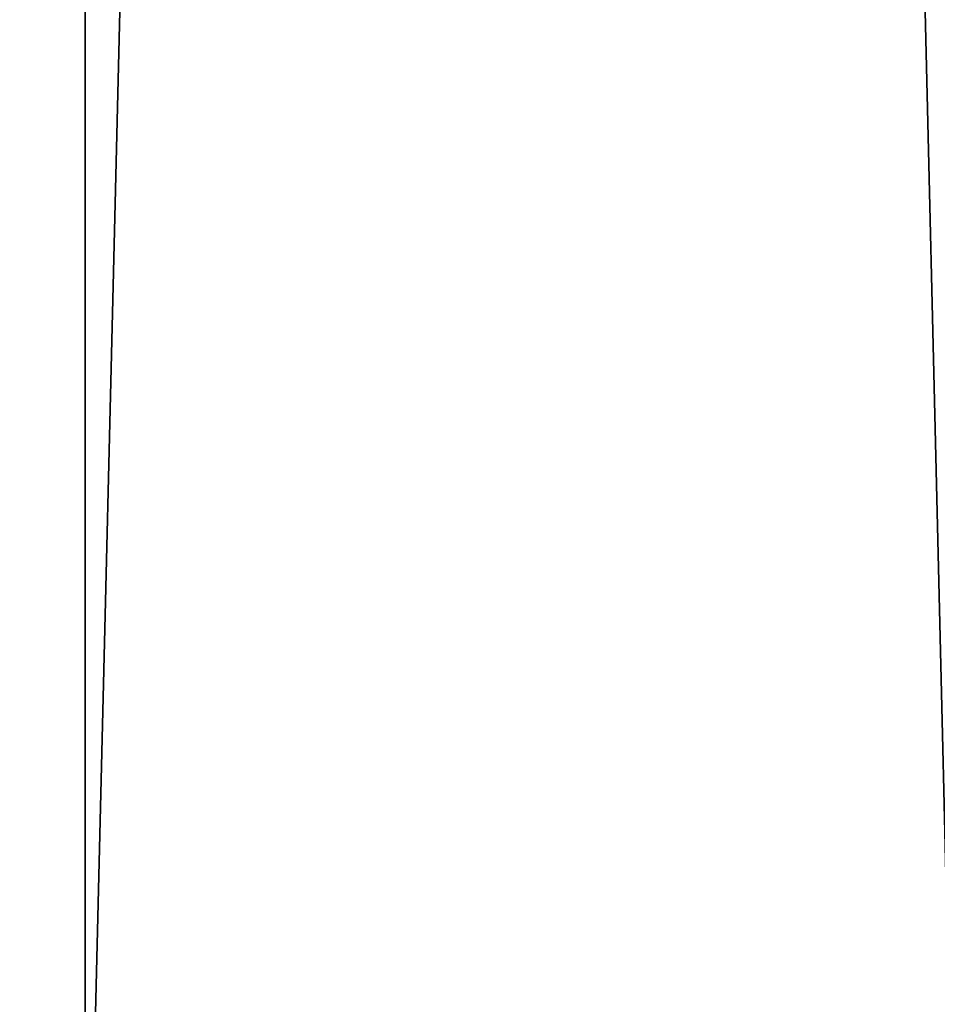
# Model space of a CAD drawing. Extents: x 12 to 103, y 2 to 366.
# Tile 40 of 256: x 36.82 to 39.35, y 5.15 to 7.86. Entities that reach past the tile are written whole.
import ezdxf

# ---------------------------------------------------------------- set-up
doc = ezdxf.new("R2010")
doc.units = 0
doc.header["$LTSCALE"] = 2.54
doc.layers.get('0').update_dxf_attribs({"color": 13, "linetype": 'CONTINUOUS'})

# ---------------------------------------------------------------- blocks, each defined once
blk = doc.blocks.new('SZCZOTKA_DO_WC_EQULA_WISZ_')
at = {"color": 0}
for p, q in [((33.6549, 243.935, 95.4903), (39.4148, 3.935, 98.8158)), ((33.6549, 243.935, 95.4903), (39.4148, 3.935, 98.8158)), ((37.0043, 3.935, 22.1909), (37.0043, 243.935, 22.1909)), ((37.0043, 3.935, 22.1909), (37.0043, 243.935, 22.1909)), ((37.0043, 3.935, 22.1909), (42.8354, 243.935, 19.3038)), ((37.0043, 3.935, 22.1909), (42.8354, 243.935, 19.3038))]:
    blk.add_line(p, q, dxfattribs=at)
mesh = blk.add_polyface(dxfattribs=at)
corners = [(37.0043, 243.935, 22.1909), (31.6823, 243.935, 25.9343), (31.6823, 3.935, 25.9343)]
mesh.append_faces([[corners[k] for k in face] for face in [(0, 1, 2)]], dxfattribs={"color": 0})
mesh = blk.add_polyface(dxfattribs=at)
corners = [(37.0043, 243.935, 22.1909), (31.6823, 3.935, 25.9343), (37.0043, 3.935, 22.1909)]
mesh.append_faces([[corners[k] for k in face] for face in [(0, 1, 2)]], dxfattribs={"color": 0})
mesh = blk.add_polyface(dxfattribs=at)
corners = [(39.4148, 243.935, 98.8158), (33.6549, 243.935, 95.4903), (39.4148, 3.935, 98.8158)]
mesh.append_faces([[corners[k] for k in face] for face in [(0, 1, 2)]], dxfattribs={"color": 0})
mesh = blk.add_polyface(dxfattribs=at)
corners = [(39.4148, 3.935, 98.8158), (33.6549, 243.935, 95.4903), (33.6549, 3.935, 95.4903)]
mesh.append_faces([[corners[k] for k in face] for face in [(0, 1, 2)]], dxfattribs={"color": 0})
mesh = blk.add_polyface(dxfattribs=at)
corners = [(39.4148, 243.935, 18.6295), (33.6549, 3.935, 21.955), (33.6549, 243.935, 21.955)]
mesh.append_faces([[corners[k] for k in face] for face in [(0, 1, 2)]], dxfattribs={"color": 0})
mesh = blk.add_polyface(dxfattribs=at)
corners = [(39.4148, 3.935, 18.6295), (33.6549, 3.935, 21.955), (39.4148, 243.935, 18.6295)]
mesh.append_faces([[corners[k] for k in face] for face in [(0, 1, 2)]], dxfattribs={"color": 0})
mesh = blk.add_polyface(dxfattribs=at)
corners = [(39.8645, 3.935, 96.8097), (34.2716, 243.935, 93.4846), (39.8645, 243.935, 96.8097)]
mesh.append_faces([[corners[k] for k in face] for face in [(0, 1, 2)]], dxfattribs={"color": 0})
mesh = blk.add_polyface(dxfattribs=at)
corners = [(39.8645, 3.935, 96.8097), (34.2716, 3.935, 93.4846), (34.2716, 243.935, 93.4846)]
mesh.append_faces([[corners[k] for k in face] for face in [(0, 1, 2)]], dxfattribs={"color": 0})
mesh = blk.add_polyface(dxfattribs=at)
corners = [(42.8354, 243.935, 19.3038), (37.0043, 243.935, 22.1909), (37.0043, 3.935, 22.1909)]
mesh.append_faces([[corners[k] for k in face] for face in [(0, 1, 2)]], dxfattribs={"color": 0})
mesh = blk.add_polyface(dxfattribs=at)
corners = [(42.8354, 243.935, 19.3038), (37.0043, 3.935, 22.1909), (42.8354, 3.935, 19.3038)]
mesh.append_faces([[corners[k] for k in face] for face in [(0, 1, 2)]], dxfattribs={"color": 0})

msp = doc.modelspace()

# ---------------------------------------------------------------- block references
at = {"color": 0}
msp.add_blockref('SZCZOTKA_DO_WC_EQULA_WISZ_', (0, 0), dxfattribs=at)

doc.saveas('drawing.dxf')
